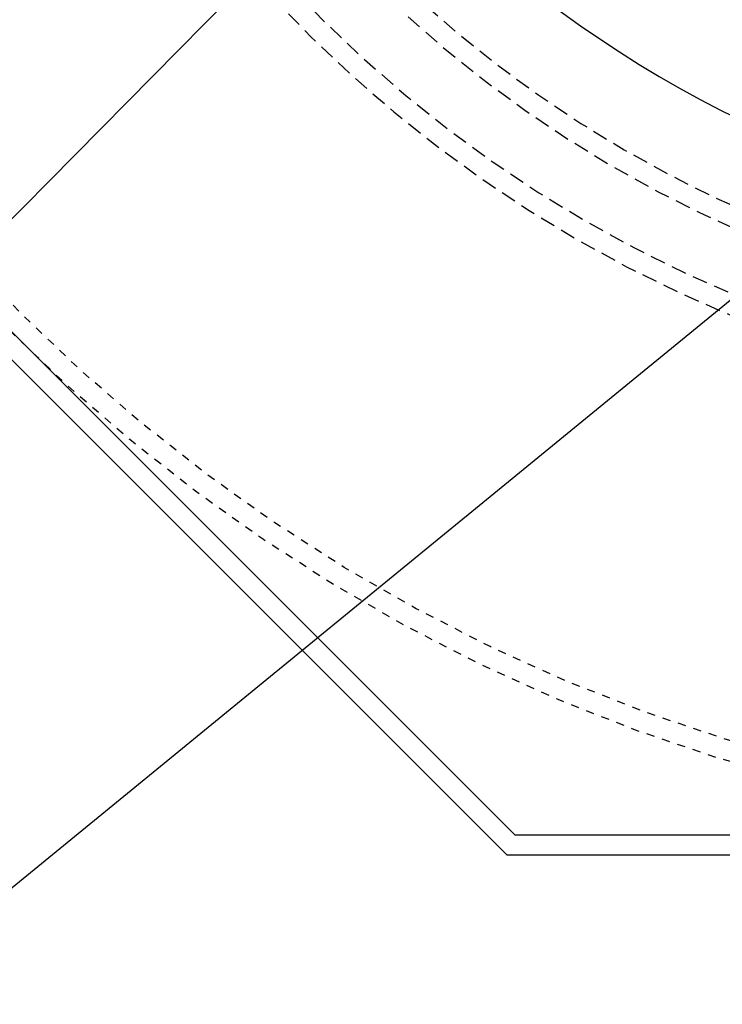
# Model space of a CAD drawing. Extents: x -174 to 90, y 3202 to 3403.
# Tile 26 of 35: x 41 to 50, y 3305 to 3317. Entities that reach past the tile are written whole.
import ezdxf

# ---------------------------------------------------------------- set-up
doc = ezdxf.new("R2010")
doc.units = 0
doc.header["$MEASUREMENT"] = 0
doc.linetypes.add('HIDDEN2', pattern=[0.28125, 0.1875, -0.09375])
doc.linetypes.add('HIDDEN5', pattern=[0.05, 0.025, -0.025])
for name, color, linetype in [('FRP-COLLAR', 2, 'CONTINUOUS'), ('FRP-SUMP', 2, 'CONTINUOUS'), ('TANK-MANWAY', 5, 'CONTINUOUS'), ('TEXT', 3, 'CONTINUOUS')]:
    doc.layers.add(name, color=color, linetype=linetype)
doc.styles.add('GM2-3$0$SIMPLEX', font='simplex.shx')
doc.dimstyles.new('GM2-3$0$DIM12', dxfattribs={"dimscale": 12, "dimtxt": 0.09375, "dimasz": 0.09375, "dimexe": 0.0625, "dimexo": 0.0625, "dimgap": 0.0625, "dimtad": 1, "dimdec": 4, "dimzin": 3, "dimdsep": 46, "dimlunit": 4, "dimtxsty": 'GM2-3$0$SIMPLEX', "dimcen": 0, "dimclrd": 3, "dimclre": 3, "dimclrt": 3, "dimadec": 0, "dimazin": 0, "dimtfac": 1, "dimtdec": 4, "dimtmove": 0, "dimatfit": 3, "dimfxl": 1, "dimfrac": 2, "dimtolj": 1, "dimtzin": 3, "dimarcsym": 0})

msp = doc.modelspace()

# ---------------------------------------------------------------- linework, layer by layer
at = {"layer": 'FRP-COLLAR', "color": 7, "linetype": 'HIDDEN5'}
for radius in [21.45312, 21.20312]:
    msp.add_circle((55.91369, 3328.13499), radius, dxfattribs=at)
at = {"layer": 'FRP-SUMP', "linetype": 'Continuous'}
for points in [[(34.22541, 3337.11856), (46.93011, 3349.82326), (64.89726, 3349.82326), (77.60196, 3337.11856), (77.60196, 3319.15141), (64.89726, 3306.44671), (46.93011, 3306.44671), (34.22541, 3319.15141)], [(34.47013, 3337.0172), (47.03148, 3349.57854), (64.7959, 3349.57854), (77.35724, 3337.0172), (77.35724, 3319.25278), (64.7959, 3306.69143), (47.03148, 3306.69143), (34.47013, 3319.25278)]]:
    msp.add_lwpolyline(points, close=True, dxfattribs=at)
at = {"layer": 'FRP-SUMP', "color": 1, "linetype": 'HIDDEN2'}
for points in [[(53.80427, 3313.03158, -0.35582161), (40.69552, 3327.15018, -0.33258093)], [(53.80427, 3313.28405, -0.35199683), (40.95686, 3326.99773)]]:
    msp.add_lwpolyline(points, format="xyb", dxfattribs=at)
for radius, start, end in [(16.25129, 269.614227, 176.418471), (16.00129, 269.608199, 176.362439), (16.25129, 183.474161, 262.541957), (16.00129, 183.528508, 262.424756)]:
    msp.add_arc((55.91369, 3328.13499), radius, start, end, dxfattribs=at)
at = {"layer": 'TANK-MANWAY', "color": 2, "linetype": 'Continuous'}
msp.add_arc((55.91369, 3328.13499), 14, 184.659435, 261.321215, dxfattribs=at)

# ---------------------------------------------------------------- leaders
at = {"layer": 'TEXT'}
for points in [[(53.81699, 3329.81274), (30.47728, 3310.0259), (27.88763, 3310.0259)], [(53.6375, 3327.29042), (32.75907, 3306.16556), (27.96918, 3306.16556)], [(45.20015, 3327.14354), (30.47728, 3310.0259), (27.88763, 3310.0259)], [(53.79055, 3316.65702), (32.41779, 3299.17495), (27.91542, 3299.17495)], [(53.38141, 3306.21547), (33.47399, 3294.81597), (27.88763, 3294.81597)]]:
    msp.add_leader(points, dimstyle='GM2-3$0$DIM12', dxfattribs=at)

doc.saveas('drawing.dxf')
